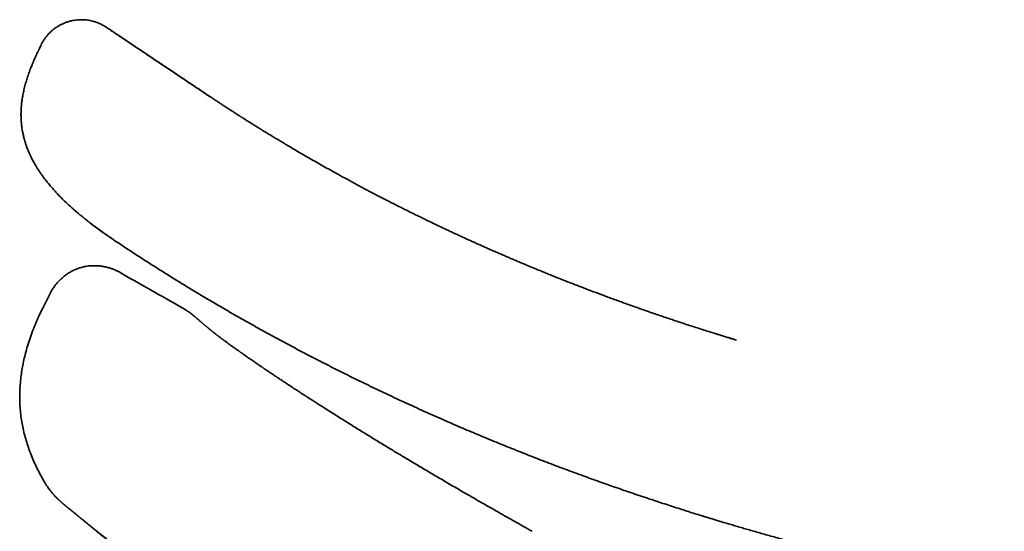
# Model space of a CAD drawing. Header units: millimetres. Extents: x 8 to 665, y 12 to 499.
# Tile 3 of 61: x 31 to 60, y 484 to 499. Entities that reach past the tile are written whole.
import ezdxf

# ---------------------------------------------------------------- set-up
doc = ezdxf.new("R2010")
doc.units = ezdxf.units.MM

msp = doc.modelspace()

# ---------------------------------------------------------------- linework, layer by layer
at = {"color": 7, "linetype": 'Continuous', "lineweight": 35}
for p, q in [((33.907, 498.434), (33.91, 498.432)), ((31.854, 494.442), (31.839, 494.467)), ((34.117, 492.279), (34.116, 492.279)), ((34.117, 492.28), (34.117, 492.28)), ((32.29, 490.747), (32.083, 490.338)), ((32.064, 490.3), (32.018, 490.206)), ((32.083, 490.338), (32.064, 490.3)), ((32.098, 485.288), (32.122, 485.247)), ((32.099, 485.287), (32.103, 485.281)), ((32.976, 484.375), (32.975, 484.376))]:
    msp.add_line(p, q, dxfattribs=at)
for points, knots in [([(33.907, 498.434), (33.89, 498.445), (33.855, 498.468), (33.799, 498.5), (33.736, 498.531), (33.666, 498.562), (33.589, 498.59), (33.511, 498.613), (33.436, 498.63), (33.363, 498.642), (33.286, 498.651), (33.206, 498.654), (33.122, 498.653), (33.035, 498.646), (32.945, 498.633), (32.856, 498.613), (32.769, 498.587), (32.687, 498.556), (32.609, 498.521), (32.529, 498.478), (32.448, 498.427), (32.388, 498.384), (32.358, 498.358), (32.354, 498.354)], [0, 0, 0, 0, 0.035733, 0.074676, 0.116958, 0.162698, 0.212002, 0.264954, 0.307103, 0.351347, 0.397682, 0.446086, 0.496518, 0.548914, 0.603186, 0.659224, 0.713412, 0.766095, 0.817168, 0.866545, 0.929629, 0.989486, 1, 1, 1, 1]), ([(32.354, 498.354), (32.352, 498.352), (32.325, 498.332), (32.279, 498.288), (32.216, 498.223), (32.159, 498.155), (32.108, 498.085), (32.062, 498.014), (32.036, 497.965), (32.024, 497.941)], [0, 0, 0, 0, 0.016539, 0.189273, 0.358848, 0.524953, 0.687321, 0.845729, 1, 1, 1, 1]), ([(36.896, 496.435), (36.785, 496.509), (36.565, 496.655), (36.24, 496.873), (35.921, 497.086), (35.611, 497.294), (35.308, 497.496), (35.013, 497.694), (34.725, 497.886), (34.445, 498.074), (34.173, 498.256), (33.995, 498.375), (33.907, 498.434)], [0, 0, 0, 0, 0.111447, 0.220397, 0.326834, 0.43074, 0.532097, 0.630888, 0.727093, 0.820691, 0.911666, 1, 1, 1, 1]), ([(51.386, 489.612), (51.378, 489.615), (51.245, 489.656), (50.988, 489.739), (50.617, 489.859), (50.252, 489.98), (49.895, 490.101), (49.545, 490.222), (49.204, 490.342), (48.87, 490.461), (48.55, 490.578), (48.243, 490.691), (47.949, 490.802), (47.7, 490.897), (47.494, 490.976), (47.332, 491.04), (47.175, 491.101), (47.024, 491.161), (46.88, 491.218), (46.743, 491.273), (46.614, 491.326), (46.493, 491.375), (46.379, 491.422), (46.274, 491.465), (46.176, 491.506), (46.086, 491.543), (46.004, 491.577), (45.93, 491.608), (45.879, 491.63), (45.848, 491.643), (45.834, 491.649), (45.816, 491.657), (45.793, 491.666), (45.758, 491.681), (45.711, 491.701), (45.651, 491.727), (45.583, 491.756), (45.509, 491.788), (45.428, 491.823), (45.334, 491.863), (45.226, 491.91), (45.104, 491.964), (44.972, 492.022), (44.836, 492.082), (44.697, 492.144), (44.559, 492.206), (44.419, 492.269), (44.28, 492.333), (44.143, 492.396), (44.006, 492.459), (43.871, 492.522), (43.656, 492.623), (43.365, 492.761), (43, 492.938), (42.645, 493.113), (42.3, 493.286), (41.974, 493.453), (41.665, 493.613), (41.372, 493.767), (41.089, 493.919), (40.813, 494.068), (40.564, 494.205), (40.341, 494.329), (40.142, 494.441), (39.948, 494.551), (39.76, 494.659), (39.583, 494.761), (39.419, 494.857), (39.268, 494.946), (39.125, 495.031), (38.989, 495.112), (38.86, 495.189), (38.739, 495.262), (38.622, 495.333), (38.51, 495.402), (38.402, 495.468), (38.304, 495.529), (38.214, 495.585), (38.141, 495.631), (38.081, 495.668), (38.033, 495.698), (37.99, 495.725), (37.952, 495.749), (37.918, 495.771), (37.889, 495.789), (37.863, 495.806), (37.842, 495.819), (37.824, 495.831), (37.807, 495.842), (37.787, 495.854), (37.766, 495.867), (37.742, 495.882), (37.715, 495.9), (37.68, 495.922), (37.637, 495.95), (37.584, 495.984), (37.523, 496.023), (37.454, 496.068), (37.378, 496.118), (37.295, 496.172), (37.205, 496.231), (37.109, 496.294), (37.006, 496.362), (36.896, 496.435), (36.779, 496.513), (36.654, 496.597), (36.525, 496.682), (36.394, 496.77), (36.26, 496.859), (36.12, 496.953), (35.973, 497.051), (35.821, 497.153), (35.656, 497.263), (35.48, 497.381), (35.292, 497.507), (35.096, 497.638), (34.892, 497.774), (34.681, 497.916), (34.462, 498.062), (34.242, 498.21), (34.057, 498.333), (33.947, 498.407), (33.91, 498.432)], [0, 0, 0, 0, 0.001307, 0.021241, 0.041197, 0.060766, 0.079948, 0.098743, 0.117153, 0.135178, 0.152819, 0.169135, 0.185109, 0.20074, 0.209791, 0.218716, 0.227319, 0.235513, 0.243454, 0.25097, 0.25806, 0.264724, 0.270961, 0.276772, 0.282157, 0.287087, 0.291596, 0.295681, 0.299358, 0.300048, 0.300787, 0.301778, 0.303036, 0.304561, 0.307505, 0.31085, 0.31458, 0.318695, 0.323195, 0.32808, 0.334333, 0.341121, 0.348445, 0.356306, 0.363778, 0.371611, 0.379439, 0.387204, 0.394906, 0.402547, 0.410125, 0.41764, 0.438769, 0.45939, 0.479504, 0.499113, 0.518217, 0.535451, 0.552252, 0.568619, 0.584553, 0.600052, 0.611924, 0.623527, 0.634861, 0.645925, 0.656672, 0.66601, 0.674921, 0.683404, 0.691457, 0.699081, 0.706273, 0.713033, 0.71997, 0.726381, 0.732267, 0.737625, 0.742456, 0.745566, 0.748409, 0.750985, 0.753294, 0.755335, 0.757108, 0.758613, 0.759998, 0.760907, 0.761924, 0.763076, 0.764361, 0.765782, 0.767387, 0.769335, 0.772054, 0.775254, 0.778937, 0.783102, 0.78775, 0.792882, 0.798266, 0.804097, 0.810377, 0.817106, 0.824286, 0.831919, 0.840004, 0.847815, 0.856008, 0.864586, 0.873549, 0.882898, 0.892635, 0.903701, 0.915233, 0.92723, 0.939697, 0.952634, 0.966043, 0.979927, 0.993072, 1, 1, 1, 1]), ([(31.445, 496.147), (31.449, 496.187), (31.456, 496.274), (31.477, 496.409), (31.504, 496.553), (31.538, 496.7), (31.579, 496.851), (31.618, 496.975), (31.651, 497.074), (31.677, 497.147), (31.704, 497.219), (31.731, 497.287), (31.767, 497.376), (31.815, 497.491), (31.88, 497.635), (31.946, 497.776), (31.992, 497.868), (32.014, 497.91)], [0, 0, 0, 0, 0.064351, 0.140981, 0.219214, 0.300675, 0.384153, 0.469711, 0.510776, 0.552306, 0.594299, 0.634833, 0.669242, 0.749523, 0.834555, 0.924222, 1, 1, 1, 1]), ([(32.029, 497.94), (32.026, 497.936), (32.021, 497.926), (32.016, 497.916), (32.013, 497.91)], [0, 0, 0, 0, 0.440947, 1, 1, 1, 1]), ([(31.804, 494.529), (31.801, 494.534), (31.773, 494.581), (31.727, 494.673), (31.666, 494.803), (31.625, 494.905), (31.598, 494.978), (31.583, 495.021), (31.568, 495.065), (31.554, 495.108), (31.541, 495.152), (31.529, 495.195), (31.511, 495.263), (31.489, 495.357), (31.467, 495.478), (31.45, 495.602), (31.439, 495.729), (31.434, 495.859), (31.434, 495.979), (31.439, 496.056), (31.441, 496.088)], [0, 0, 0, 0, 0.010939, 0.101117, 0.189333, 0.275654, 0.304324, 0.332804, 0.361102, 0.389225, 0.41718, 0.444975, 0.472618, 0.547257, 0.623035, 0.700115, 0.778654, 0.858822, 0.940779, 1, 1, 1, 1]), ([(31.446, 496.16), (31.445, 496.153), (31.444, 496.136), (31.442, 496.109), (31.441, 496.079), (31.439, 496.053), (31.439, 496.032), (31.438, 496.018), (31.437, 496.006), (31.436, 495.989), (31.436, 495.975), (31.435, 495.967), (31.435, 495.966)], [0, 0, 0, 0, 0.1115326, 0.2770661, 0.4147799, 0.5405905, 0.6405481, 0.6850293, 0.7316261, 0.8401363, 0.9714263, 1, 1, 1, 1]), ([(31.446, 496.158), (31.446, 496.156), (31.445, 496.148), (31.444, 496.134), (31.443, 496.117), (31.442, 496.099), (31.441, 496.082), (31.44, 496.066), (31.439, 496.054), (31.438, 496.048), (31.438, 496.048)], [0, 0, 0, 0, 0.079459, 0.240075, 0.388005, 0.528908, 0.669321, 0.8159, 0.974592, 1, 1, 1, 1]), ([(31.754, 494.621), (31.755, 494.619), (31.759, 494.612), (31.766, 494.598), (31.778, 494.576), (31.794, 494.546), (31.815, 494.508), (31.836, 494.47), (31.849, 494.448), (31.853, 494.442)], [0, 0, 0, 0, 0.021262, 0.135497, 0.252292, 0.374389, 0.629536, 0.886131, 1, 1, 1, 1]), ([(31.801, 494.533), (31.802, 494.532), (31.807, 494.523), (31.816, 494.507), (31.827, 494.488), (31.836, 494.472), (31.846, 494.455), (31.859, 494.433), (31.876, 494.405), (31.895, 494.373), (31.909, 494.35), (31.917, 494.338), (31.917, 494.338)], [0, 0, 0, 0, 0.022483, 0.174656, 0.246278, 0.320547, 0.405653, 0.502843, 0.64587, 0.810942, 0.998737, 1, 1, 1, 1]), ([(34.117, 492.28), (34.113, 492.283), (34.102, 492.29), (34.084, 492.303), (34.057, 492.321), (34.021, 492.345), (33.976, 492.376), (33.922, 492.413), (33.869, 492.45), (33.818, 492.485), (33.772, 492.518), (33.723, 492.554), (33.67, 492.592), (33.606, 492.639), (33.532, 492.694), (33.452, 492.755), (33.379, 492.811), (33.313, 492.864), (33.252, 492.913), (33.196, 492.958), (33.146, 493), (33.103, 493.036), (33.072, 493.062), (33.046, 493.084), (33.024, 493.104), (32.998, 493.126), (32.972, 493.149), (32.946, 493.171), (32.885, 493.226), (32.792, 493.311), (32.673, 493.425), (32.565, 493.533), (32.468, 493.635), (32.377, 493.735), (32.278, 493.848), (32.173, 493.976), (32.065, 494.119), (31.98, 494.239), (31.933, 494.313), (31.918, 494.338)], [0, 0, 0, 0, 0.005257, 0.012618, 0.022083, 0.037004, 0.055262, 0.076857, 0.101782, 0.119153, 0.137837, 0.157832, 0.179136, 0.201747, 0.23736, 0.270354, 0.300735, 0.328506, 0.353673, 0.378305, 0.399812, 0.418201, 0.433478, 0.44024, 0.451459, 0.462907, 0.474267, 0.485538, 0.496721, 0.55512, 0.611055, 0.659254, 0.705739, 0.750405, 0.793173, 0.854434, 0.913703, 0.970917, 1, 1, 1, 1]), ([(33.151, 492.996), (33.155, 492.992), (33.169, 492.981), (33.183, 492.969), (33.192, 492.962)], [0, 0, 0, 0, 0.3244473, 1, 1, 1, 1]), ([(33.451, 492.755), (33.468, 492.743), (33.492, 492.725), (33.516, 492.707), (33.524, 492.7)], [0, 0, 0, 0, 0.668189, 1, 1, 1, 1]), ([(33.535, 492.692), (33.542, 492.687), (33.56, 492.673), (33.587, 492.653), (33.614, 492.633), (33.637, 492.616), (33.658, 492.6), (33.679, 492.585), (33.701, 492.569), (33.725, 492.552), (33.752, 492.533), (33.78, 492.512), (33.804, 492.496), (33.818, 492.486), (33.821, 492.483)], [0, 0, 0, 0, 0.074658, 0.188412, 0.285291, 0.365285, 0.43098, 0.506749, 0.580071, 0.663721, 0.7557, 0.855605, 0.963438, 1, 1, 1, 1]), ([(33.623, 492.627), (33.633, 492.619), (33.652, 492.605), (33.68, 492.585), (33.705, 492.566), (33.729, 492.549), (33.756, 492.53), (33.787, 492.508), (33.823, 492.482), (33.861, 492.455), (33.899, 492.429), (33.931, 492.407), (33.954, 492.391), (33.971, 492.379), (33.99, 492.366), (34.013, 492.35), (34.041, 492.331), (34.074, 492.309), (34.1, 492.291), (34.115, 492.281), (34.117, 492.28)], [0, 0, 0, 0, 0.062605, 0.11985, 0.169553, 0.21736, 0.264396, 0.334765, 0.40704, 0.483956, 0.565019, 0.640663, 0.674483, 0.706114, 0.741882, 0.787887, 0.844134, 0.910629, 0.98738, 1, 1, 1, 1]), ([(34.08, 492.305), (34.087, 492.3), (34.1, 492.292), (34.112, 492.283), (34.117, 492.28)], [0, 0, 0, 0, 0.58558, 1, 1, 1, 1]), ([(34.116, 492.279), (34.302, 492.155), (34.674, 491.908), (35.237, 491.546), (35.802, 491.19), (36.182, 490.958), (36.373, 490.842)], [0, 0, 0, 0, 0.250342, 0.500441, 0.75032, 1, 1, 1, 1]), ([(32.29, 490.747), (32.308, 490.78), (32.343, 490.846), (32.408, 490.939), (32.48, 491.029), (32.559, 491.113), (32.641, 491.188), (32.722, 491.253), (32.802, 491.308), (32.882, 491.356), (32.959, 491.396), (33.014, 491.421), (33.05, 491.435), (33.067, 491.442), (33.084, 491.448), (33.102, 491.454), (33.119, 491.46), (33.136, 491.466), (33.167, 491.475), (33.214, 491.488), (33.281, 491.503), (33.355, 491.516), (33.437, 491.525), (33.525, 491.53), (33.621, 491.529), (33.723, 491.521), (33.829, 491.505), (33.93, 491.483), (34.023, 491.456), (34.108, 491.426), (34.192, 491.39), (34.246, 491.361), (34.274, 491.346)], [0, 0, 0, 0, 0.047912, 0.096886, 0.146654, 0.196957, 0.247561, 0.28982, 0.332057, 0.374202, 0.409501, 0.444694, 0.45258, 0.460462, 0.468338, 0.47621, 0.484078, 0.491941, 0.4998, 0.526176, 0.555637, 0.588151, 0.623678, 0.662161, 0.703515, 0.747613, 0.79427, 0.843229, 0.881258, 0.92021, 0.95987, 1, 1, 1, 1]), ([(34.274, 491.346), (34.579, 491.173), (35.189, 490.827), (35.8, 490.482), (36.105, 490.309)], [0, 0, 0, 0, 0.500002, 1, 1, 1, 1]), ([(36.373, 490.842), (36.502, 490.764), (36.764, 490.607), (37.162, 490.372), (37.569, 490.136), (37.986, 489.899), (38.409, 489.663), (38.839, 489.427), (39.275, 489.192), (39.721, 488.957), (40.179, 488.72), (40.65, 488.481), (41.134, 488.241), (41.627, 488.002), (42.13, 487.763), (42.644, 487.524), (43.167, 487.287), (43.678, 487.06), (44.175, 486.845), (44.657, 486.64), (45.148, 486.436), (45.647, 486.234), (46.153, 486.033), (46.667, 485.834), (47.189, 485.636), (47.698, 485.449), (48.192, 485.271), (48.672, 485.102), (49.157, 484.934), (49.629, 484.775), (50.087, 484.625), (50.512, 484.488), (50.849, 484.382), (51.064, 484.315), (51.151, 484.288), (51.182, 484.278), (51.191, 484.275), (51.2, 484.273), (51.208, 484.27), (51.217, 484.267), (51.226, 484.265), (51.263, 484.253), (51.331, 484.232), (51.434, 484.201), (51.546, 484.167), (51.667, 484.13), (51.797, 484.091), (51.936, 484.05), (52.08, 484.007), (52.228, 483.964), (52.38, 483.919), (52.54, 483.873), (52.708, 483.825), (52.883, 483.775), (53.066, 483.723), (53.257, 483.67), (53.456, 483.615), (53.662, 483.559), (53.877, 483.501), (54.099, 483.441), (54.325, 483.382), (54.554, 483.322), (54.785, 483.262), (55.024, 483.201), (55.27, 483.14), (55.528, 483.076), (55.799, 483.01), (56.083, 482.941), (56.375, 482.872), (56.675, 482.802), (56.984, 482.732), (57.239, 482.674), (57.436, 482.631), (57.564, 482.603), (57.682, 482.577), (57.794, 482.552), (57.905, 482.528), (58.152, 482.476), (58.533, 482.396), (59.047, 482.291), (59.554, 482.191), (60.053, 482.096), (60.517, 482.01), (60.95, 481.932), (61.351, 481.862), (61.745, 481.795), (62.132, 481.731), (62.513, 481.669), (62.908, 481.607), (63.318, 481.545), (63.74, 481.482), (64.152, 481.423), (64.541, 481.37), (64.907, 481.32), (65.251, 481.276), (65.587, 481.233), (65.915, 481.192), (66.236, 481.154), (66.548, 481.118), (66.853, 481.083), (67.053, 481.061), (67.152, 481.05)], [0, 0, 0, 0, 0.013935, 0.028131, 0.042589, 0.057309, 0.072292, 0.087262, 0.102486, 0.117965, 0.133697, 0.150013, 0.166596, 0.183444, 0.200559, 0.217942, 0.235593, 0.253513, 0.269413, 0.285521, 0.301835, 0.318357, 0.335088, 0.352027, 0.369175, 0.386533, 0.401982, 0.417594, 0.43337, 0.449309, 0.463471, 0.477761, 0.490441, 0.496052, 0.498527, 0.498805, 0.499083, 0.499361, 0.499639, 0.499918, 0.500196, 0.500474, 0.503483, 0.506784, 0.510376, 0.514258, 0.518433, 0.522898, 0.527655, 0.532272, 0.537134, 0.542241, 0.547594, 0.553192, 0.559035, 0.565123, 0.571458, 0.578038, 0.584864, 0.591936, 0.599253, 0.606379, 0.613723, 0.621286, 0.629069, 0.63707, 0.645797, 0.65477, 0.663991, 0.673458, 0.683174, 0.693136, 0.697598, 0.701722, 0.705246, 0.708757, 0.712254, 0.715738, 0.731984, 0.748168, 0.764048, 0.779625, 0.794897, 0.807617, 0.820117, 0.832398, 0.844458, 0.856299, 0.867919, 0.881332, 0.894438, 0.907236, 0.919728, 0.930622, 0.94127, 0.951673, 0.96183, 0.971741, 0.981407, 0.990827, 1, 1, 1, 1]), ([(32.064, 490.3), (32.034, 490.239), (31.967, 490.105), (31.873, 489.894), (31.78, 489.665), (31.696, 489.433), (31.625, 489.211), (31.566, 488.999), (31.518, 488.799), (31.478, 488.598), (31.445, 488.395), (31.42, 488.191), (31.403, 487.986), (31.396, 487.78), (31.398, 487.574), (31.41, 487.369), (31.432, 487.165), (31.464, 486.961), (31.505, 486.76), (31.556, 486.561), (31.615, 486.364), (31.678, 486.18), (31.724, 486.063), (31.745, 486.01)], [0, 0, 0, 0, 0.045472, 0.100985, 0.156494, 0.212002, 0.26752, 0.313792, 0.360061, 0.406319, 0.452569, 0.498819, 0.545078, 0.591339, 0.637599, 0.683861, 0.730115, 0.776353, 0.822586, 0.868832, 0.915095, 0.96137, 1, 1, 1, 1]), ([(36.443, 490.074), (36.42, 490.093), (36.37, 490.135), (36.287, 490.195), (36.197, 490.255), (36.136, 490.291), (36.105, 490.309)], [0, 0, 0, 0, 0.215787, 0.481751, 0.743219, 1, 1, 1, 1]), ([(36.783, 489.784), (36.776, 489.79), (36.762, 489.802), (36.741, 489.82), (36.721, 489.837), (36.703, 489.853), (36.686, 489.867), (36.671, 489.88), (36.657, 489.892), (36.644, 489.903), (36.633, 489.912), (36.622, 489.921), (36.613, 489.929), (36.605, 489.936), (36.598, 489.942), (36.592, 489.947), (36.587, 489.951), (36.582, 489.955), (36.577, 489.96), (36.57, 489.966), (36.563, 489.972), (36.554, 489.979), (36.546, 489.986), (36.537, 489.994), (36.528, 490.002), (36.519, 490.009), (36.51, 490.017), (36.5, 490.025), (36.491, 490.033), (36.482, 490.041), (36.473, 490.049), (36.464, 490.056), (36.456, 490.063), (36.449, 490.069), (36.445, 490.072), (36.443, 490.074)], [0, 0, 0, 0, 0.037228, 0.078548, 0.117879, 0.155225, 0.190589, 0.223393, 0.254291, 0.283282, 0.31037, 0.335556, 0.35884, 0.380225, 0.399711, 0.41369, 0.426499, 0.439417, 0.453515, 0.473539, 0.495544, 0.519528, 0.545492, 0.573434, 0.602804, 0.634083, 0.66727, 0.702365, 0.740145, 0.779912, 0.821667, 0.865412, 0.911147, 0.958874, 1, 1, 1, 1]), ([(46.244, 483.835), (46.16, 483.882), (45.993, 483.976), (45.746, 484.116), (45.506, 484.251), (45.273, 484.384), (45.046, 484.513), (44.826, 484.639), (44.613, 484.761), (44.404, 484.882), (44.198, 485.001), (43.997, 485.117), (43.803, 485.23), (43.617, 485.34), (43.437, 485.445), (43.26, 485.55), (43.085, 485.653), (42.913, 485.755), (42.75, 485.853), (42.594, 485.946), (42.446, 486.035), (42.305, 486.119), (42.155, 486.21), (41.995, 486.307), (41.824, 486.411), (41.659, 486.512), (41.492, 486.615), (41.323, 486.718), (41.154, 486.823), (40.992, 486.924), (40.835, 487.021), (40.669, 487.125), (40.494, 487.236), (40.309, 487.353), (40.163, 487.445), (40.053, 487.516), (39.973, 487.567), (39.891, 487.62), (39.824, 487.663), (39.777, 487.693), (39.75, 487.71), (39.728, 487.725), (39.709, 487.737), (39.695, 487.746), (39.685, 487.753), (39.675, 487.759), (39.663, 487.767), (39.647, 487.777), (39.624, 487.792), (39.596, 487.81), (39.562, 487.832), (39.524, 487.857), (39.483, 487.884), (39.441, 487.911), (39.375, 487.954), (39.288, 488.011), (39.179, 488.082), (39.074, 488.151), (38.972, 488.219), (38.873, 488.285), (38.796, 488.336), (38.739, 488.374), (38.702, 488.399), (38.666, 488.423), (38.629, 488.448), (38.594, 488.471), (38.562, 488.493), (38.534, 488.512), (38.511, 488.528), (38.492, 488.54), (38.477, 488.55), (38.464, 488.56), (38.449, 488.57), (38.431, 488.582), (38.411, 488.596), (38.387, 488.612), (38.36, 488.63), (38.304, 488.668), (38.221, 488.725), (38.137, 488.783), (38.077, 488.824), (38.039, 488.851), (38.002, 488.876), (37.967, 488.9), (37.936, 488.922), (37.908, 488.941), (37.885, 488.957), (37.867, 488.971), (37.852, 488.981), (37.837, 488.992), (37.821, 489.003), (37.804, 489.015), (37.784, 489.029), (37.756, 489.048), (37.721, 489.073), (37.68, 489.102), (37.64, 489.131), (37.601, 489.158), (37.565, 489.185), (37.531, 489.209), (37.501, 489.23), (37.474, 489.25), (37.448, 489.269), (37.419, 489.29), (37.39, 489.311), (37.362, 489.332), (37.336, 489.351), (37.314, 489.367), (37.296, 489.381), (37.281, 489.392), (37.267, 489.402), (37.254, 489.412), (37.243, 489.42), (37.232, 489.428), (37.221, 489.436), (37.21, 489.445), (37.197, 489.455), (37.182, 489.465), (37.168, 489.477), (37.152, 489.488), (37.137, 489.5), (37.12, 489.513), (37.103, 489.526), (37.086, 489.539), (37.07, 489.551), (37.057, 489.561), (37.046, 489.57), (37.035, 489.578), (37.024, 489.587), (37.012, 489.597), (37, 489.606), (36.989, 489.614), (36.98, 489.622), (36.972, 489.628), (36.965, 489.634), (36.958, 489.64), (36.95, 489.646), (36.941, 489.653), (36.932, 489.66), (36.924, 489.667), (36.916, 489.674), (36.908, 489.68), (36.901, 489.686), (36.894, 489.691), (36.888, 489.697), (36.881, 489.702), (36.874, 489.708), (36.868, 489.713), (36.863, 489.717), (36.86, 489.72), (36.857, 489.722), (36.855, 489.724), (36.853, 489.726), (36.849, 489.728), (36.845, 489.732), (36.84, 489.736), (36.834, 489.741), (36.828, 489.747), (36.82, 489.753), (36.812, 489.76), (36.803, 489.768), (36.793, 489.776), (36.786, 489.782), (36.783, 489.784)], [0, 0, 0, 0, 0.017066, 0.033669, 0.049833, 0.065578, 0.080923, 0.095861, 0.110386, 0.12449, 0.138816, 0.152692, 0.166126, 0.179124, 0.191692, 0.203834, 0.2166, 0.22887, 0.240648, 0.251936, 0.262745, 0.273071, 0.282909, 0.296059, 0.30896, 0.321596, 0.333955, 0.347718, 0.361138, 0.374222, 0.38698, 0.399423, 0.41549, 0.431396, 0.447152, 0.45394, 0.461115, 0.46868, 0.476639, 0.479481, 0.481989, 0.484107, 0.485834, 0.487169, 0.4881, 0.488899, 0.489988, 0.491373, 0.493615, 0.496358, 0.499604, 0.503352, 0.507496, 0.511648, 0.515772, 0.52697, 0.537948, 0.549027, 0.559878, 0.570681, 0.581493, 0.585743, 0.589996, 0.594252, 0.59851, 0.602733, 0.60657, 0.609931, 0.612818, 0.615001, 0.616803, 0.618289, 0.620056, 0.622244, 0.624804, 0.627771, 0.631145, 0.634925, 0.649171, 0.663681, 0.669024, 0.674403, 0.679809, 0.684908, 0.689542, 0.693712, 0.697414, 0.699995, 0.702286, 0.704429, 0.706875, 0.709656, 0.712773, 0.716226, 0.723125, 0.730127, 0.737028, 0.743826, 0.750494, 0.756829, 0.762783, 0.767355, 0.772461, 0.778443, 0.784837, 0.790854, 0.796483, 0.801725, 0.80557, 0.809152, 0.812466, 0.815512, 0.818291, 0.820803, 0.823359, 0.82636, 0.829806, 0.833568, 0.837581, 0.841844, 0.846314, 0.850661, 0.856324, 0.861625, 0.866593, 0.871245, 0.874559, 0.878257, 0.882363, 0.886877, 0.89158, 0.895842, 0.899622, 0.90292, 0.905633, 0.908684, 0.912121, 0.915947, 0.920151, 0.924266, 0.928034, 0.93182, 0.935174, 0.938466, 0.942223, 0.945504, 0.949075, 0.95256, 0.955451, 0.95701, 0.958317, 0.959372, 0.960542, 0.962214, 0.964388, 0.967065, 0.970245, 0.973931, 0.978124, 0.982824, 0.988036, 0.99376, 1, 1, 1, 1]), ([(52.101, 489.392), (51.947, 489.438), (51.709, 489.51), (51.471, 489.586), (51.386, 489.613)], [0, 0, 0, 0, 0.642379, 1, 1, 1, 1]), ([(51.635, 489.534), (51.631, 489.535), (51.609, 489.542), (51.586, 489.549), (51.567, 489.555)], [0, 0, 0, 0, 0.161069, 1, 1, 1, 1]), ([(52.161, 489.373), (52.12, 489.385), (51.958, 489.434), (51.795, 489.484), (51.674, 489.522)], [0, 0, 0, 0, 0.253004, 1, 1, 1, 1]), ([(31.712, 486.095), (31.722, 486.069), (31.755, 485.98), (31.82, 485.83), (31.906, 485.646), (31.999, 485.465), (32.065, 485.347), (32.098, 485.288)], [0, 0, 0, 0, 0.092794, 0.31961, 0.546386, 0.773176, 1, 1, 1, 1]), ([(32.113, 485.263), (32.115, 485.259), (32.122, 485.248), (32.134, 485.228), (32.149, 485.203), (32.165, 485.179), (32.181, 485.155), (32.201, 485.126), (32.223, 485.093), (32.244, 485.065), (32.261, 485.043), (32.275, 485.024), (32.287, 485.009), (32.297, 484.997), (32.309, 484.981), (32.324, 484.963), (32.341, 484.943), (32.36, 484.922), (32.376, 484.903), (32.39, 484.888), (32.403, 484.873), (32.414, 484.861), (32.423, 484.851), (32.437, 484.837), (32.455, 484.818), (32.474, 484.799), (32.488, 484.785), (32.498, 484.775), (32.509, 484.764), (32.522, 484.752), (32.537, 484.737), (32.552, 484.724), (32.565, 484.711), (32.579, 484.699), (32.592, 484.688), (32.603, 484.677), (32.613, 484.669), (32.62, 484.662), (32.626, 484.658), (32.63, 484.654), (32.634, 484.651), (32.639, 484.646), (32.645, 484.641), (32.652, 484.635), (32.66, 484.629), (32.669, 484.621), (32.68, 484.612), (32.69, 484.603), (32.7, 484.595), (32.71, 484.587), (32.721, 484.578), (32.733, 484.569), (32.743, 484.56), (32.753, 484.552), (32.762, 484.545), (32.771, 484.538), (32.78, 484.531), (32.79, 484.523), (32.8, 484.515), (32.81, 484.507), (32.821, 484.498), (32.832, 484.49), (32.842, 484.482), (32.85, 484.475), (32.857, 484.47), (32.863, 484.465), (32.868, 484.461), (32.873, 484.458), (32.876, 484.454), (32.88, 484.452), (32.882, 484.45), (32.886, 484.447), (32.89, 484.444), (32.894, 484.44), (32.899, 484.436), (32.905, 484.431), (32.912, 484.425), (32.92, 484.419), (32.929, 484.412), (32.939, 484.404), (32.95, 484.395), (32.962, 484.385), (32.971, 484.378), (32.975, 484.374)], [0, 0, 0, 0, 0.007075, 0.019096, 0.029723, 0.039032, 0.047134, 0.054199, 0.06414, 0.073367, 0.081918, 0.088954, 0.095457, 0.101723, 0.109514, 0.119163, 0.130675, 0.141666, 0.152168, 0.161753, 0.170243, 0.177638, 0.183938, 0.189618, 0.206065, 0.222744, 0.229772, 0.236817, 0.245327, 0.255455, 0.267694, 0.280603, 0.293811, 0.307688, 0.321226, 0.333691, 0.344328, 0.35314, 0.357723, 0.362078, 0.367516, 0.374109, 0.381857, 0.390758, 0.400812, 0.411667, 0.427945, 0.443093, 0.457248, 0.47066, 0.490826, 0.509437, 0.527374, 0.544677, 0.561348, 0.578017, 0.595859, 0.614899, 0.63613, 0.658673, 0.6823, 0.705446, 0.727816, 0.749411, 0.763489, 0.777215, 0.790084, 0.801459, 0.811342, 0.81806, 0.824518, 0.832091, 0.840821, 0.850708, 0.861756, 0.874073, 0.887853, 0.903102, 0.919826, 0.937696, 0.957006, 0.977769, 1, 1, 1, 1]), ([(32.201, 485.126), (32.203, 485.122), (32.212, 485.109), (32.225, 485.091), (32.244, 485.066), (32.261, 485.043), (32.28, 485.018), (32.298, 484.996), (32.313, 484.976), (32.326, 484.96), (32.339, 484.945), (32.35, 484.932), (32.362, 484.918), (32.376, 484.903), (32.392, 484.885), (32.41, 484.865), (32.432, 484.842), (32.455, 484.817), (32.475, 484.797), (32.493, 484.779), (32.51, 484.762), (32.526, 484.747), (32.54, 484.734), (32.551, 484.723), (32.562, 484.714), (32.572, 484.705), (32.581, 484.696), (32.591, 484.687), (32.601, 484.678), (32.612, 484.668), (32.623, 484.658), (32.635, 484.648), (32.647, 484.638), (32.658, 484.628), (32.668, 484.62), (32.677, 484.613), (32.684, 484.607), (32.691, 484.601), (32.698, 484.595), (32.706, 484.589), (32.715, 484.581), (32.726, 484.572), (32.737, 484.563), (32.747, 484.555), (32.755, 484.549), (32.76, 484.544), (32.766, 484.54), (32.77, 484.536), (32.774, 484.533), (32.777, 484.531), (32.78, 484.528), (32.783, 484.526), (32.787, 484.523), (32.791, 484.52), (32.795, 484.516), (32.8, 484.512), (32.806, 484.508), (32.812, 484.503), (32.817, 484.498), (32.823, 484.494), (32.828, 484.49), (32.834, 484.485), (32.839, 484.481), (32.843, 484.478), (32.847, 484.475), (32.851, 484.472), (32.854, 484.469), (32.858, 484.466), (32.861, 484.464), (32.865, 484.461), (32.868, 484.458), (32.872, 484.454), (32.876, 484.451), (32.88, 484.449), (32.883, 484.446), (32.885, 484.444), (32.887, 484.443), (32.889, 484.441), (32.891, 484.439), (32.894, 484.437), (32.898, 484.433), (32.903, 484.429), (32.91, 484.424), (32.917, 484.418), (32.926, 484.411), (32.936, 484.403), (32.947, 484.394), (32.959, 484.384), (32.967, 484.377), (32.972, 484.373)], [0, 0, 0, 0, 0.003448, 0.011385, 0.017704, 0.028873, 0.039798, 0.050624, 0.061392, 0.071696, 0.080731, 0.088478, 0.095195, 0.10595, 0.118518, 0.132821, 0.14879, 0.165686, 0.180852, 0.196401, 0.209644, 0.223121, 0.235887, 0.247929, 0.258993, 0.268987, 0.27858, 0.289557, 0.302014, 0.315676, 0.33037, 0.346095, 0.362757, 0.378616, 0.391877, 0.403918, 0.414778, 0.425337, 0.435978, 0.446701, 0.464357, 0.483221, 0.503483, 0.525142, 0.536986, 0.548022, 0.557816, 0.566371, 0.573686, 0.579762, 0.585064, 0.591493, 0.599256, 0.608349, 0.618775, 0.63053, 0.642831, 0.656257, 0.669433, 0.681766, 0.693256, 0.705986, 0.717494, 0.727782, 0.736851, 0.745121, 0.754382, 0.762495, 0.771345, 0.78093, 0.791252, 0.801804, 0.811191, 0.820345, 0.82789, 0.833826, 0.836908, 0.840994, 0.846237, 0.852638, 0.860197, 0.871275, 0.884168, 0.898879, 0.915413, 0.93378, 0.95399, 0.976057, 1, 1, 1, 1]), ([(32.971, 484.374), (32.973, 484.372), (32.98, 484.366), (32.993, 484.356), (33.009, 484.342), (33.025, 484.329), (33.04, 484.317), (33.055, 484.305), (33.069, 484.293), (33.082, 484.283), (33.094, 484.272), (33.106, 484.263), (33.116, 484.254), (33.126, 484.246), (33.135, 484.239), (33.143, 484.232), (33.15, 484.227), (33.156, 484.222), (33.161, 484.217), (33.166, 484.214), (33.172, 484.208), (33.182, 484.2), (33.194, 484.19), (33.209, 484.178), (33.224, 484.166), (33.24, 484.152), (33.257, 484.138), (33.276, 484.123), (33.294, 484.108), (33.312, 484.093), (33.328, 484.08), (33.341, 484.069), (33.354, 484.059), (33.365, 484.05), (33.374, 484.042), (33.382, 484.035), (33.39, 484.029), (33.399, 484.022), (33.41, 484.013), (33.423, 484.002), (33.439, 483.989), (33.457, 483.974), (33.477, 483.958), (33.498, 483.941), (33.533, 483.912), (33.584, 483.871), (33.652, 483.815), (33.724, 483.757), (33.797, 483.698), (33.872, 483.639), (33.947, 483.579), (34.021, 483.52), (34.094, 483.463), (34.165, 483.408), (34.235, 483.354), (34.307, 483.297), (34.384, 483.238), (34.464, 483.176), (34.549, 483.111), (34.627, 483.052), (34.696, 483), (34.754, 482.956), (34.811, 482.913), (34.866, 482.872), (34.917, 482.834), (34.965, 482.798), (35.009, 482.766), (35.05, 482.735), (35.084, 482.71), (35.112, 482.689), (35.136, 482.671), (35.158, 482.655), (35.178, 482.64), (35.2, 482.624), (35.223, 482.606), (35.252, 482.585), (35.284, 482.562), (35.319, 482.536), (35.356, 482.509), (35.396, 482.48), (35.435, 482.451), (35.474, 482.423), (35.511, 482.395), (35.548, 482.369), (35.589, 482.338), (35.636, 482.304), (35.687, 482.267), (35.737, 482.231), (35.788, 482.194), (35.83, 482.163), (35.864, 482.139), (35.888, 482.122), (35.912, 482.104), (35.935, 482.088), (35.955, 482.074), (35.971, 482.062), (35.983, 482.053), (35.993, 482.046), (36.004, 482.038), (36.019, 482.027), (36.04, 482.013), (36.064, 481.995), (36.094, 481.974), (36.128, 481.95), (36.166, 481.922), (36.206, 481.894), (36.26, 481.855), (36.328, 481.806), (36.408, 481.749), (36.476, 481.701), (36.531, 481.663), (36.572, 481.633), (36.609, 481.607), (36.642, 481.584), (36.671, 481.563), (36.701, 481.542), (36.734, 481.519), (36.772, 481.493), (36.843, 481.442), (36.949, 481.368), (37.09, 481.269), (37.197, 481.195), (37.267, 481.146), (37.299, 481.124), (37.33, 481.102), (37.362, 481.081), (37.39, 481.061), (37.416, 481.043), (37.438, 481.028), (37.455, 481.016), (37.471, 481.005), (37.488, 480.993), (37.511, 480.977), (37.539, 480.958), (37.574, 480.934), (37.613, 480.907), (37.657, 480.876), (37.762, 480.804), (37.869, 480.731), (37.978, 480.657), (38.029, 480.622), (38.08, 480.587), (38.131, 480.553), (38.182, 480.518), (38.23, 480.485), (38.274, 480.455), (38.313, 480.43), (38.345, 480.407), (38.372, 480.389), (38.396, 480.374), (38.415, 480.36), (38.436, 480.346), (38.462, 480.329), (38.497, 480.305), (38.538, 480.278), (38.584, 480.247), (38.636, 480.212), (38.692, 480.175), (38.751, 480.136), (38.808, 480.097), (38.87, 480.056), (38.935, 480.013), (39.003, 479.968), (39.066, 479.926), (39.125, 479.887), (39.189, 479.845), (39.262, 479.797), (39.35, 479.739), (39.428, 479.688), (39.495, 479.644), (39.546, 479.61), (39.595, 479.578), (39.641, 479.548), (39.68, 479.522), (39.715, 479.5), (39.743, 479.481), (39.766, 479.466), (39.784, 479.455), (39.799, 479.445), (39.818, 479.433), (39.842, 479.417), (39.873, 479.396), (39.911, 479.372), (39.953, 479.345), (40.014, 479.305), (40.092, 479.255), (40.194, 479.189), (40.305, 479.117), (40.427, 479.039), (40.542, 478.965), (40.651, 478.896), (40.753, 478.831), (40.86, 478.763), (40.973, 478.692), (41.094, 478.616), (41.221, 478.537), (41.355, 478.454), (41.496, 478.366), (41.646, 478.273), (41.806, 478.176), (41.974, 478.073), (42.151, 477.966), (42.335, 477.855), (42.528, 477.74), (42.699, 477.639), (42.805, 477.576), (42.844, 477.553)], [0, 0, 0, 0, 0.002362, 0.010223, 0.017642, 0.024628, 0.031185, 0.037318, 0.042714, 0.047736, 0.052386, 0.056663, 0.06056, 0.064001, 0.067078, 0.069793, 0.072145, 0.074136, 0.075766, 0.07716, 0.07866, 0.082207, 0.086302, 0.090943, 0.095548, 0.100547, 0.105678, 0.110893, 0.116194, 0.121581, 0.12525, 0.128923, 0.132229, 0.135067, 0.137436, 0.139307, 0.141133, 0.143257, 0.145679, 0.14895, 0.152643, 0.15676, 0.161247, 0.165769, 0.17027, 0.183846, 0.197235, 0.210436, 0.223418, 0.236002, 0.248155, 0.259887, 0.271187, 0.28131, 0.291232, 0.301419, 0.311888, 0.322634, 0.333651, 0.344932, 0.35201, 0.359171, 0.366051, 0.372482, 0.37847, 0.383922, 0.388948, 0.39355, 0.397728, 0.40045, 0.403004, 0.405408, 0.407683, 0.409799, 0.412406, 0.415506, 0.419097, 0.422719, 0.426733, 0.430992, 0.435128, 0.439124, 0.44298, 0.446695, 0.45027, 0.455698, 0.460767, 0.465609, 0.47059, 0.475734, 0.478048, 0.480394, 0.482771, 0.48499, 0.486871, 0.488389, 0.48958, 0.490445, 0.49129, 0.492773, 0.494681, 0.497016, 0.499776, 0.502962, 0.506575, 0.510368, 0.514088, 0.521647, 0.528884, 0.535797, 0.539787, 0.543477, 0.546747, 0.549598, 0.552034, 0.554495, 0.55735, 0.5606, 0.564238, 0.575837, 0.587743, 0.599713, 0.602331, 0.604943, 0.607549, 0.610149, 0.612538, 0.614549, 0.616433, 0.61779, 0.618807, 0.62014, 0.621998, 0.624292, 0.627022, 0.630188, 0.633777, 0.637492, 0.655034, 0.658957, 0.662884, 0.666814, 0.670747, 0.674684, 0.678444, 0.681822, 0.684818, 0.687178, 0.68923, 0.690972, 0.692406, 0.693632, 0.695672, 0.698298, 0.70151, 0.704875, 0.708708, 0.71301, 0.717441, 0.721685, 0.725743, 0.731054, 0.736004, 0.740593, 0.74482, 0.748814, 0.754495, 0.760772, 0.767642, 0.771301, 0.775094, 0.778664, 0.781867, 0.784702, 0.787169, 0.789159, 0.79081, 0.792017, 0.792927, 0.794056, 0.795861, 0.798079, 0.800711, 0.803755, 0.806989, 0.81348, 0.820156, 0.828344, 0.836791, 0.845496, 0.852317, 0.859286, 0.866538, 0.874285, 0.882532, 0.891122, 0.900198, 0.909765, 0.919824, 0.930601, 0.941897, 0.953704, 0.966029, 0.978879, 0.992263, 1, 1, 1, 1]), ([(32.974, 484.375), (32.977, 484.373), (32.982, 484.369), (32.991, 484.362), (32.999, 484.355), (33.006, 484.349), (33.013, 484.343), (33.019, 484.338), (33.025, 484.334), (33.036, 484.325), (33.052, 484.312), (33.072, 484.296), (33.09, 484.281), (33.105, 484.268), (33.122, 484.254), (33.141, 484.239), (33.16, 484.223), (33.179, 484.208), (33.197, 484.193), (33.213, 484.18), (33.227, 484.169), (33.239, 484.158), (33.25, 484.15), (33.26, 484.142), (33.27, 484.133), (33.285, 484.121), (33.302, 484.107), (33.323, 484.09), (33.345, 484.072), (33.368, 484.053), (33.389, 484.036), (33.407, 484.021), (33.421, 484.01), (33.433, 484), (33.444, 483.992), (33.452, 483.985), (33.459, 483.979), (33.466, 483.973), (33.475, 483.966), (33.486, 483.957), (33.501, 483.945), (33.52, 483.929), (33.542, 483.911), (33.566, 483.892), (33.597, 483.867), (33.634, 483.837), (33.68, 483.8), (33.729, 483.76), (33.783, 483.717), (33.842, 483.67), (33.9, 483.624), (33.958, 483.578), (34.014, 483.534), (34.073, 483.488), (34.133, 483.441), (34.192, 483.395), (34.251, 483.349), (34.31, 483.303), (34.37, 483.257), (34.431, 483.211), (34.489, 483.166), (34.545, 483.124), (34.599, 483.082), (34.651, 483.043), (34.7, 483.006), (34.747, 482.971), (34.791, 482.938), (34.873, 482.876), (34.982, 482.795), (35.088, 482.717), (35.144, 482.675), (35.166, 482.659), (35.184, 482.646), (35.198, 482.636), (35.208, 482.628), (35.216, 482.622), (35.226, 482.615), (35.239, 482.605), (35.255, 482.593), (35.276, 482.578), (35.302, 482.559), (35.333, 482.536), (35.368, 482.51), (35.414, 482.477), (35.469, 482.437), (35.531, 482.392), (35.589, 482.349), (35.644, 482.309), (35.702, 482.267), (35.766, 482.221), (35.837, 482.169), (35.895, 482.128), (35.935, 482.099), (35.955, 482.085), (35.971, 482.073), (35.985, 482.063), (35.995, 482.056), (36.006, 482.048), (36.019, 482.039), (36.036, 482.026), (36.057, 482.011), (36.082, 481.994), (36.111, 481.973), (36.144, 481.949), (36.181, 481.923), (36.218, 481.896), (36.256, 481.87), (36.293, 481.843), (36.361, 481.794), (36.459, 481.725), (36.559, 481.654), (36.628, 481.605), (36.665, 481.58), (36.698, 481.556), (36.727, 481.536), (36.75, 481.52), (36.769, 481.506), (36.784, 481.496), (36.797, 481.487), (36.812, 481.476), (36.833, 481.462), (36.859, 481.444), (36.898, 481.416), (36.948, 481.381), (37.006, 481.34), (37.062, 481.301), (37.116, 481.263), (37.172, 481.225), (37.229, 481.185), (37.29, 481.143), (37.361, 481.093), (37.444, 481.036), (37.538, 480.971), (37.636, 480.903), (37.737, 480.835), (37.836, 480.766), (37.935, 480.699), (38.033, 480.632), (38.131, 480.566), (38.213, 480.51), (38.276, 480.467), (38.32, 480.438), (38.357, 480.413), (38.386, 480.393), (38.408, 480.379), (38.424, 480.368), (38.44, 480.357), (38.458, 480.345), (38.48, 480.33), (38.506, 480.313), (38.535, 480.293), (38.57, 480.27), (38.609, 480.244), (38.652, 480.215), (38.697, 480.185), (38.756, 480.146), (38.824, 480.1), (38.901, 480.049), (38.973, 480.001), (39.04, 479.957), (39.101, 479.917), (39.159, 479.878), (39.218, 479.839), (39.281, 479.798), (39.344, 479.757), (39.406, 479.716), (39.467, 479.676), (39.528, 479.636), (39.588, 479.597), (39.637, 479.565), (39.675, 479.54), (39.702, 479.522), (39.728, 479.505), (39.752, 479.49), (39.774, 479.476), (39.792, 479.464), (39.806, 479.455), (39.817, 479.447), (39.829, 479.439), (39.845, 479.429), (39.863, 479.417), (39.886, 479.402), (39.913, 479.385), (39.952, 479.36), (40.003, 479.327), (40.065, 479.286), (40.146, 479.234), (40.247, 479.168), (40.37, 479.09), (40.487, 479.015), (40.597, 478.945), (40.701, 478.879), (40.809, 478.81), (40.923, 478.738), (41.045, 478.662), (41.173, 478.581), (41.309, 478.497), (41.453, 478.407), (41.606, 478.313), (41.768, 478.213), (41.94, 478.109), (42.121, 477.999), (42.31, 477.885), (42.507, 477.767), (42.683, 477.663), (42.792, 477.599), (42.833, 477.575)], [0, 0, 0, 0, 0.00385, 0.00818, 0.012135, 0.015715, 0.018868, 0.021662, 0.024155, 0.026624, 0.03558, 0.044757, 0.050438, 0.056368, 0.062535, 0.068931, 0.075555, 0.08229, 0.087549, 0.092374, 0.096768, 0.10073, 0.103541, 0.106246, 0.109351, 0.112896, 0.118558, 0.124341, 0.130189, 0.136101, 0.142023, 0.145829, 0.149158, 0.152008, 0.15438, 0.156274, 0.157735, 0.159341, 0.16121, 0.163342, 0.166844, 0.170883, 0.175462, 0.180486, 0.185731, 0.193928, 0.202597, 0.211739, 0.221355, 0.231449, 0.242022, 0.250582, 0.259445, 0.268585, 0.277573, 0.286246, 0.294598, 0.302625, 0.311078, 0.319131, 0.326784, 0.334034, 0.34088, 0.347323, 0.353361, 0.358997, 0.364229, 0.369154, 0.388358, 0.401983, 0.40465, 0.407058, 0.409068, 0.410682, 0.411536, 0.412312, 0.413387, 0.414798, 0.416546, 0.418631, 0.421521, 0.424878, 0.428696, 0.432595, 0.439366, 0.445725, 0.451673, 0.457208, 0.462336, 0.469026, 0.476042, 0.483386, 0.485633, 0.487554, 0.489146, 0.490411, 0.491347, 0.492157, 0.493428, 0.495052, 0.49703, 0.499362, 0.502106, 0.505219, 0.508664, 0.512147, 0.515605, 0.519037, 0.522443, 0.534154, 0.54553, 0.549034, 0.552298, 0.555169, 0.557648, 0.559736, 0.561296, 0.562534, 0.563493, 0.564751, 0.566486, 0.568698, 0.571386, 0.576579, 0.581471, 0.586062, 0.590648, 0.595096, 0.599816, 0.60482, 0.61011, 0.617255, 0.624864, 0.632842, 0.64079, 0.648664, 0.656327, 0.66392, 0.671445, 0.678889, 0.682685, 0.685989, 0.688797, 0.691108, 0.692575, 0.693734, 0.694767, 0.696176, 0.697776, 0.699699, 0.701945, 0.704515, 0.707408, 0.710625, 0.714119, 0.717563, 0.723618, 0.729274, 0.73453, 0.739385, 0.743839, 0.747874, 0.752093, 0.756635, 0.7615, 0.765625, 0.769958, 0.774489, 0.778839, 0.782811, 0.784875, 0.786821, 0.788647, 0.790355, 0.791945, 0.793274, 0.794207, 0.794903, 0.795708, 0.796776, 0.798108, 0.799703, 0.801562, 0.803685, 0.807948, 0.812314, 0.816775, 0.824982, 0.833496, 0.842316, 0.849256, 0.856372, 0.863709, 0.871529, 0.879872, 0.888578, 0.897795, 0.907526, 0.917773, 0.928766, 0.940304, 0.952379, 0.964996, 0.978165, 0.991893, 1, 1, 1, 1])]:
    msp.add_open_spline(points, degree=3, knots=knots, dxfattribs=at)

doc.saveas('drawing.dxf')
